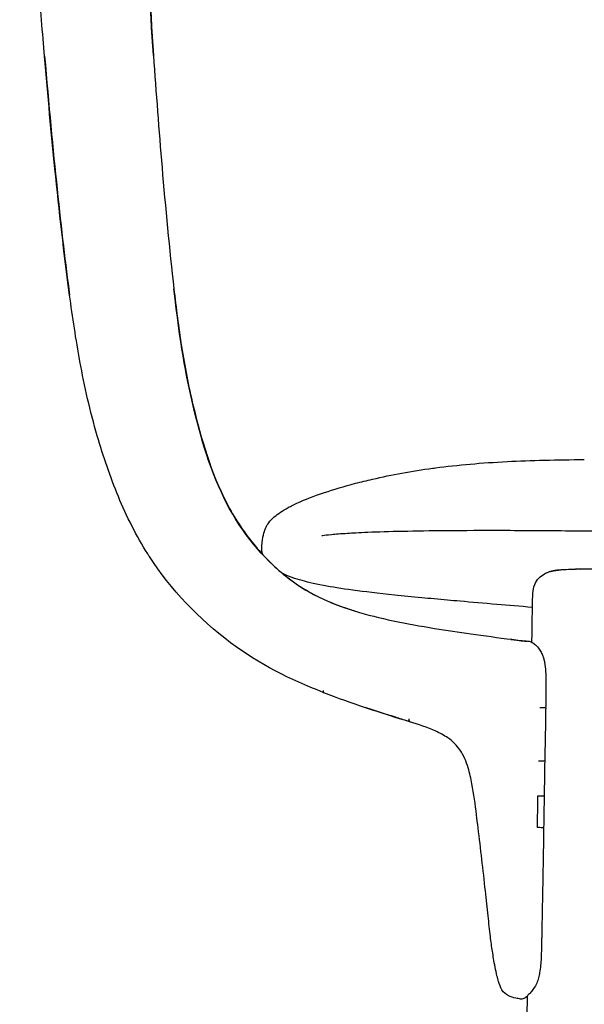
# Model space of a CAD drawing. Header units: millimetres. Extents: x -51070 to 51015663, y -411665 to 5486839.
# Tile 4 of 31: x 51014387 to 51014480, y 5485137 to 5485299. Entities that reach past the tile are written whole.
import ezdxf

# ---------------------------------------------------------------- set-up
doc = ezdxf.new("R2010")
doc.units = ezdxf.units.MM
doc.layers.add('08-01-2026-braccioli-080126', color=7, linetype='Continuous', true_color=0x000000)

msp = doc.modelspace()

# ---------------------------------------------------------------- linework, layer by layer
at = {"layer": '08-01-2026-braccioli-080126', "color": 7}
for points, knots in [([(51014391.18, 5485292.92), (51014390.86, 5485296.61), (51014390.53, 5485300.75), (51014389.87, 5485309.19), (51014389.53, 5485313.52), (51014388.51, 5485326.89), (51014387.82, 5485335.87), (51014387.1, 5485344.43)], [0, 0, 0, 0, 15.469533, 15.469533, 28.482881, 28.482881, 51.669681, 51.669681, 51.669681, 51.669681]), ([(51014391.18, 5485292.92), (51014390.86, 5485296.61), (51014390.53, 5485300.75), (51014389.87, 5485309.19), (51014389.53, 5485313.52), (51014388.51, 5485326.89), (51014387.82, 5485335.87), (51014387.1, 5485344.43)], [0, 0, 0, 0, 15.469533, 15.469533, 28.482881, 28.482881, 51.669681, 51.669681, 51.669681, 51.669681]), ([(51014406.45, 5485344.34), (51014406.78, 5485335.73), (51014407.17, 5485326.85), (51014408.02, 5485309.95), (51014408.52, 5485301.33), (51014409.08, 5485293.03)], [0, 0, 0, 0, 26.156105, 26.156105, 51.38675, 51.38675, 51.38675, 51.38675]), ([(51014406.45, 5485344.34), (51014406.78, 5485335.73), (51014407.17, 5485326.85), (51014408.02, 5485309.95), (51014408.52, 5485301.33), (51014409.08, 5485293.03)], [0, 0, 0, 0, 26.156105, 26.156105, 51.38675, 51.38675, 51.38675, 51.38675]), ([(51014395.29, 5485253.65), (51014394.39, 5485260.31), (51014393.57, 5485267.66), (51014392.3, 5485280.18), (51014391.73, 5485286.36), (51014391.18, 5485292.92)], [0, 0, 0, 0, 21.161529, 21.161529, 39.48796, 39.48796, 39.48796, 39.48796]), ([(51014395.29, 5485253.65), (51014394.39, 5485260.31), (51014393.57, 5485267.66), (51014392.3, 5485280.18), (51014391.73, 5485286.36), (51014391.18, 5485292.92)], [0, 0, 0, 0, 21.161529, 21.161529, 39.48796, 39.48796, 39.48796, 39.48796]), ([(51014409.08, 5485293.03), (51014409.49, 5485286.92), (51014409.96, 5485280.71), (51014411.02, 5485268.19), (51014411.7, 5485261.07), (51014412.43, 5485254.69)], [0, 0, 0, 0, 18.736666, 18.736666, 38.490735, 38.490735, 38.490735, 38.490735]), ([(51014409.08, 5485293.03), (51014409.49, 5485286.92), (51014409.96, 5485280.71), (51014411.02, 5485268.19), (51014411.7, 5485261.07), (51014412.43, 5485254.69)], [0, 0, 0, 0, 18.736666, 18.736666, 38.490735, 38.490735, 38.490735, 38.490735]), ([(51014412.43, 5485254.69), (51014412.79, 5485251.57), (51014413.2, 5485248.28), (51014414.21, 5485241.78), (51014414.79, 5485238.84), (51014415.6, 5485235.46)], [0, 0, 0, 0, 9.268562, 9.268562, 19.508619, 19.508619, 19.508619, 19.508619]), ([(51014412.43, 5485254.69), (51014412.79, 5485251.57), (51014413.2, 5485248.28), (51014414.21, 5485241.78), (51014414.79, 5485238.84), (51014415.6, 5485235.46)], [0, 0, 0, 0, 9.268562, 9.268562, 19.508619, 19.508619, 19.508619, 19.508619]), ([(51014399.84, 5485230.52), (51014398.64, 5485234.65), (51014397.76, 5485238.54), (51014396.33, 5485246.32), (51014395.78, 5485250.04), (51014395.29, 5485253.65)], [0, 0, 0, 0, 12.774101, 12.774101, 23.609409, 23.609409, 23.609409, 23.609409]), ([(51014399.84, 5485230.52), (51014398.64, 5485234.65), (51014397.76, 5485238.54), (51014396.33, 5485246.32), (51014395.78, 5485250.04), (51014395.29, 5485253.65)], [0, 0, 0, 0, 12.774101, 12.774101, 23.609409, 23.609409, 23.609409, 23.609409]), ([(51014408.13, 5485211.11), (51014406.25, 5485214.09), (51014404.66, 5485217.28), (51014401.96, 5485223.78), (51014400.83, 5485227.14), (51014399.84, 5485230.52)], [0, 0, 0, 0, 10.596758, 10.596758, 21.19247, 21.19247, 21.19247, 21.19247]), ([(51014408.13, 5485211.11), (51014406.25, 5485214.09), (51014404.66, 5485217.28), (51014401.96, 5485223.78), (51014400.83, 5485227.14), (51014399.84, 5485230.52)], [0, 0, 0, 0, 10.596758, 10.596758, 21.19247, 21.19247, 21.19247, 21.19247]), ([(51014426.85, 5485212.13), (51014426.87, 5485212.29), (51014426.88, 5485212.43), (51014426.89, 5485212.56), (51014426.92, 5485212.92), (51014426.96, 5485213.24), (51014427.04, 5485213.76), (51014427.08, 5485213.99), (51014427.13, 5485214.2), (51014427.14, 5485214.23), (51014427.14, 5485214.26), (51014427.15, 5485214.28), (51014427.18, 5485214.45), (51014427.22, 5485214.6), (51014427.28, 5485214.8), (51014427.31, 5485214.89), (51014427.36, 5485215.04), (51014427.38, 5485215.1), (51014427.42, 5485215.19), (51014427.44, 5485215.24), (51014427.49, 5485215.37), (51014427.53, 5485215.44), (51014427.69, 5485215.76), (51014427.84, 5485216.01), (51014428.01, 5485216.24), (51014428.26, 5485216.58), (51014428.56, 5485216.89), (51014428.92, 5485217.2), (51014429.5, 5485217.72), (51014430.25, 5485218.22), (51014431.19, 5485218.73), (51014431.68, 5485219), (51014432.24, 5485219.27), (51014432.88, 5485219.56), (51014433.93, 5485220.03), (51014435.32, 5485220.59), (51014437.18, 5485221.21), (51014438.67, 5485221.71), (51014440.37, 5485222.22), (51014442.27, 5485222.72), (51014443.17, 5485222.96), (51014444.09, 5485223.18), (51014445.05, 5485223.4), (51014448.2, 5485224.13), (51014451.46, 5485224.73), (51014454.97, 5485225.2), (51014455.11, 5485225.22), (51014455.26, 5485225.24), (51014455.4, 5485225.26), (51014457.24, 5485225.5), (51014459.14, 5485225.71), (51014461.11, 5485225.88), (51014463.07, 5485226.05), (51014465.09, 5485226.19), (51014467.2, 5485226.3), (51014469.14, 5485226.4), (51014471.16, 5485226.48), (51014473.25, 5485226.53), (51014473.28, 5485226.53), (51014473.32, 5485226.53), (51014473.35, 5485226.53), (51014475.42, 5485226.58), (51014477.59, 5485226.61), (51014479.84, 5485226.62)], [1.4223, 1.4223, 1.4223, 1.4223, 2.203595, 2.203595, 2.203595, 4.382665, 4.382665, 6.429665, 6.429665, 6.429665, 6.703383, 6.703383, 6.703383, 7.958443, 7.958443, 9.156174, 9.156174, 10.144743, 10.144743, 11.172944, 11.172944, 12.996417, 12.996417, 21.260296, 21.260296, 21.260296, 30.860528, 30.860528, 30.860528, 46.706078, 46.706078, 46.706078, 54.898571, 54.898571, 54.898571, 68.261863, 68.261863, 68.261863, 78.956362, 78.956362, 78.956362, 83.992222, 83.992222, 83.992222, 100.602135, 100.602135, 100.602135, 101.286591, 101.286591, 101.286591, 109.975553, 109.975553, 109.975553, 118.592041, 118.592041, 118.592041, 126.562735, 126.562735, 126.562735, 126.686665, 126.686665, 126.686665, 134.558398, 134.558398, 134.558398, 134.558398]), ([(51014426.85, 5485212.13), (51014426.87, 5485212.29), (51014426.88, 5485212.43), (51014426.89, 5485212.56), (51014426.92, 5485212.92), (51014426.96, 5485213.24), (51014427.04, 5485213.76), (51014427.08, 5485213.99), (51014427.13, 5485214.2), (51014427.14, 5485214.23), (51014427.14, 5485214.26), (51014427.15, 5485214.28), (51014427.18, 5485214.45), (51014427.22, 5485214.6), (51014427.28, 5485214.8), (51014427.31, 5485214.89), (51014427.36, 5485215.04), (51014427.38, 5485215.1), (51014427.42, 5485215.19), (51014427.44, 5485215.24), (51014427.49, 5485215.37), (51014427.53, 5485215.44), (51014427.69, 5485215.76), (51014427.84, 5485216.01), (51014428.01, 5485216.24), (51014428.26, 5485216.58), (51014428.56, 5485216.89), (51014428.92, 5485217.2), (51014429.5, 5485217.72), (51014430.25, 5485218.22), (51014431.19, 5485218.73), (51014431.68, 5485219), (51014432.24, 5485219.27), (51014432.88, 5485219.56), (51014433.93, 5485220.03), (51014435.32, 5485220.59), (51014437.18, 5485221.21), (51014438.67, 5485221.71), (51014440.37, 5485222.22), (51014442.27, 5485222.72), (51014443.17, 5485222.96), (51014444.09, 5485223.18), (51014445.05, 5485223.4), (51014448.2, 5485224.13), (51014451.46, 5485224.73), (51014454.97, 5485225.2), (51014455.11, 5485225.22), (51014455.26, 5485225.24), (51014455.4, 5485225.26), (51014457.24, 5485225.5), (51014459.14, 5485225.71), (51014461.11, 5485225.88), (51014463.07, 5485226.05), (51014465.09, 5485226.19), (51014467.2, 5485226.3), (51014469.14, 5485226.4), (51014471.16, 5485226.48), (51014473.25, 5485226.53), (51014473.28, 5485226.53), (51014473.32, 5485226.53), (51014473.35, 5485226.53), (51014475.42, 5485226.58), (51014477.59, 5485226.61), (51014479.84, 5485226.62)], [1.4223, 1.4223, 1.4223, 1.4223, 2.203595, 2.203595, 2.203595, 4.382665, 4.382665, 6.429665, 6.429665, 6.429665, 6.703383, 6.703383, 6.703383, 7.958443, 7.958443, 9.156174, 9.156174, 10.144743, 10.144743, 11.172944, 11.172944, 12.996417, 12.996417, 21.260296, 21.260296, 21.260296, 30.860528, 30.860528, 30.860528, 46.706078, 46.706078, 46.706078, 54.898571, 54.898571, 54.898571, 68.261863, 68.261863, 68.261863, 78.956362, 78.956362, 78.956362, 83.992222, 83.992222, 83.992222, 100.602135, 100.602135, 100.602135, 101.286591, 101.286591, 101.286591, 109.975553, 109.975553, 109.975553, 118.592041, 118.592041, 118.592041, 126.562735, 126.562735, 126.562735, 126.686665, 126.686665, 126.686665, 134.558398, 134.558398, 134.558398, 134.558398]), ([(51014421.1, 5485219.47), (51014422.34, 5485217.09), (51014423.83, 5485214.81), (51014427.08, 5485210.83), (51014428.83, 5485209.05), (51014430.74, 5485207.52)], [0, 0, 0, 0, 8.119533, 8.119533, 15.500961, 15.500961, 15.500961, 15.500961]), ([(51014421.1, 5485219.47), (51014422.34, 5485217.09), (51014423.83, 5485214.81), (51014427.08, 5485210.83), (51014428.83, 5485209.05), (51014430.74, 5485207.52)], [0, 0, 0, 0, 8.119533, 8.119533, 15.500961, 15.500961, 15.500961, 15.500961]), ([(51014442.27, 5485214.54), (51014441.8, 5485214.52), (51014441.36, 5485214.49), (51014440.95, 5485214.47), (51014439.87, 5485214.4), (51014438.99, 5485214.33), (51014438.31, 5485214.27), (51014437.62, 5485214.2), (51014437.11, 5485214.14), (51014436.79, 5485214.09), (51014436.74, 5485214.08), (51014436.74, 5485214.08)], [9.042319, 9.042319, 9.042319, 9.042319, 13.213502, 13.213502, 13.213502, 24.339957, 24.339957, 24.339957, 35.768855, 35.768855, 40.065788, 40.065788, 40.065788, 40.065788]), ([(51014457.24, 5485214.92), (51014454.58, 5485214.9), (51014452.17, 5485214.86), (51014450.02, 5485214.81), (51014447.86, 5485214.77), (51014445.96, 5485214.71), (51014444.29, 5485214.64), (51014443.59, 5485214.61), (51014442.93, 5485214.58), (51014442.3, 5485214.54)], [0, 0, 0, 0, 11.195587, 11.195587, 11.195587, 22.437806, 22.437806, 22.437806, 27.124147, 27.124147, 27.124147, 27.124147]), ([(51014844.7, 5485214.92), (51014843.29, 5485214.93), (51014841.82, 5485214.94), (51014840.29, 5485214.94), (51014838.75, 5485214.95), (51014837.16, 5485214.95), (51014835.52, 5485214.94), (51014833.88, 5485214.94), (51014832.2, 5485214.93), (51014830.48, 5485214.92), (51014828.76, 5485214.91), (51014827, 5485214.9), (51014825.22, 5485214.88), (51014823.44, 5485214.87), (51014821.63, 5485214.85), (51014819.8, 5485214.83), (51014817.97, 5485214.81), (51014816.12, 5485214.78), (51014814.26, 5485214.76), (51014812.39, 5485214.73), (51014810.51, 5485214.7), (51014808.62, 5485214.67), (51014806.74, 5485214.64), (51014804.84, 5485214.61), (51014802.93, 5485214.58), (51014799.12, 5485214.51), (51014795.28, 5485214.44), (51014791.41, 5485214.36), (51014787.56, 5485214.28), (51014783.68, 5485214.19), (51014779.79, 5485214.1), (51014775.91, 5485214.01), (51014772.01, 5485213.92), (51014768.1, 5485213.82), (51014764.2, 5485213.72), (51014760.29, 5485213.61), (51014756.37, 5485213.5), (51014756.35, 5485213.5), (51014756.32, 5485213.5), (51014756.29, 5485213.5), (51014751.92, 5485213.38), (51014747.55, 5485213.25), (51014743.17, 5485213.12), (51014738.8, 5485212.99), (51014734.42, 5485212.86), (51014730.03, 5485212.73), (51014725.65, 5485212.6), (51014721.26, 5485212.47), (51014716.87, 5485212.34), (51014712.49, 5485212.22), (51014708.1, 5485212.1), (51014703.7, 5485211.98), (51014699.31, 5485211.87), (51014694.92, 5485211.76), (51014690.53, 5485211.67), (51014686.13, 5485211.57), (51014681.74, 5485211.49), (51014677.34, 5485211.42), (51014672.95, 5485211.35), (51014668.56, 5485211.3), (51014664.16, 5485211.26), (51014659.77, 5485211.22), (51014655.37, 5485211.2), (51014650.98, 5485211.2), (51014646.58, 5485211.2), (51014642.19, 5485211.22), (51014637.79, 5485211.26), (51014633.4, 5485211.3), (51014629, 5485211.35), (51014624.61, 5485211.42), (51014620.22, 5485211.49), (51014615.82, 5485211.57), (51014611.43, 5485211.67), (51014607.04, 5485211.76), (51014602.64, 5485211.87), (51014598.25, 5485211.98), (51014593.86, 5485212.1), (51014589.47, 5485212.22), (51014585.08, 5485212.34), (51014580.69, 5485212.47), (51014576.3, 5485212.6), (51014571.92, 5485212.73), (51014567.54, 5485212.86), (51014563.16, 5485212.99), (51014558.78, 5485213.12), (51014554.4, 5485213.25), (51014550.03, 5485213.38), (51014545.66, 5485213.5), (51014545.63, 5485213.5), (51014545.61, 5485213.5), (51014545.58, 5485213.5), (51014543.62, 5485213.56), (51014541.66, 5485213.61), (51014539.71, 5485213.66), (51014537.75, 5485213.72), (51014535.79, 5485213.77), (51014533.84, 5485213.82), (51014531.88, 5485213.87), (51014529.93, 5485213.92), (51014527.98, 5485213.96), (51014526.03, 5485214.01), (51014524.08, 5485214.06), (51014522.14, 5485214.1), (51014520.19, 5485214.15), (51014518.25, 5485214.19), (51014516.31, 5485214.24), (51014514.37, 5485214.28), (51014512.43, 5485214.32), (51014510.5, 5485214.36), (51014508.57, 5485214.4), (51014506.64, 5485214.44), (51014504.72, 5485214.47), (51014502.8, 5485214.51), (51014500.88, 5485214.55), (51014498.97, 5485214.58), (51014497.07, 5485214.61), (51014495.17, 5485214.65), (51014493.28, 5485214.67), (51014491.39, 5485214.7), (51014489.52, 5485214.73), (51014487.66, 5485214.76), (51014485.8, 5485214.78), (51014483.96, 5485214.81), (51014482.13, 5485214.83), (51014480.31, 5485214.85), (51014478.51, 5485214.87), (51014476.73, 5485214.88), (51014473.18, 5485214.92), (51014469.72, 5485214.94), (51014466.45, 5485214.94), (51014463.17, 5485214.95), (51014460.07, 5485214.94), (51014457.25, 5485214.92)], [0, 0, 0, 0, 5.905778, 5.905778, 5.905778, 11.819187, 11.819187, 11.819187, 17.742799, 17.742799, 17.742799, 23.673796, 23.673796, 23.673796, 29.607777, 29.607777, 29.607777, 35.540535, 35.540535, 35.540535, 41.468859, 41.468859, 41.468859, 47.390984, 47.390984, 47.390984, 59.216554, 59.216554, 59.216554, 71.023246, 71.023246, 71.023246, 82.827082, 82.827082, 82.827082, 94.633305, 94.633305, 94.633305, 94.714949, 94.714949, 94.714949, 107.889572, 107.889572, 107.889572, 121.067009, 121.067009, 121.067009, 134.249248, 134.249248, 134.249248, 147.434724, 147.434724, 147.434724, 160.620999, 160.620999, 160.620999, 173.806628, 173.806628, 173.806628, 186.991473, 186.991473, 186.991473, 200.176412, 200.176412, 200.176412, 213.360933, 213.360933, 213.360933, 226.545227, 226.545227, 226.545227, 239.730177, 239.730177, 239.730177, 252.915899, 252.915899, 252.915899, 266.101547, 266.101547, 266.101547, 279.284991, 279.284991, 279.284991, 292.463805, 292.463805, 292.463805, 305.637893, 305.637893, 305.637893, 305.719536, 305.719536, 305.719536, 311.626834, 311.626834, 311.626834, 317.535047, 317.535047, 317.535047, 323.443012, 323.443012, 323.443012, 329.350422, 329.350422, 329.350422, 335.259428, 335.259428, 335.259428, 341.172367, 341.172367, 341.172367, 347.089713, 347.089713, 347.089713, 353.009946, 353.009946, 353.009946, 358.930482, 358.930482, 358.930482, 364.848466, 364.848466, 364.848466, 370.762918, 370.762918, 370.762918, 376.674929, 376.674929, 376.674929, 388.517077, 388.517077, 388.517077, 400.37045, 400.37045, 400.37045, 400.37045]), ([(51014427.12, 5485210.86), (51014427.11, 5485210.89), (51014427.09, 5485210.92), (51014427.08, 5485210.95), (51014427.06, 5485210.98), (51014427.05, 5485211.02), (51014427.04, 5485211.05), (51014426.97, 5485211.21), (51014426.92, 5485211.38), (51014426.85, 5485211.74), (51014426.84, 5485211.94), (51014426.85, 5485212.13)], [183.035325, 183.035325, 183.035325, 183.035325, 184.791317, 184.791317, 184.791317, 186.723057, 186.723057, 186.723057, 195.499352, 195.499352, 204.79037, 204.79037, 204.79037, 204.79037]), ([(51014457.38, 5485203.52), (51014455.88, 5485203.66), (51014454.47, 5485203.79), (51014453.16, 5485203.91), (51014451.54, 5485204.07), (51014450.06, 5485204.21), (51014448.7, 5485204.36), (51014445.98, 5485204.64), (51014443.74, 5485204.91), (51014441.83, 5485205.16), (51014439.93, 5485205.42), (51014438.36, 5485205.67), (51014437.02, 5485205.92), (51014437.01, 5485205.92), (51014437.01, 5485205.92), (51014437, 5485205.93), (51014435.39, 5485206.23), (51014434.11, 5485206.54), (51014433.07, 5485206.85), (51014432.49, 5485207.02), (51014431.98, 5485207.19), (51014431.53, 5485207.37), (51014431.14, 5485207.52), (51014430.81, 5485207.66), (51014430.52, 5485207.8), (51014430.37, 5485207.87), (51014430.22, 5485207.95), (51014430.09, 5485208.02)], [0.015678, 0.015678, 0.015678, 0.015678, 8.44886, 8.44886, 8.44886, 18.801084, 18.801084, 18.801084, 39.490079, 39.490079, 39.490079, 60.174191, 60.174191, 60.174191, 60.295515, 60.295515, 60.295515, 85.369684, 85.369684, 85.369684, 99.168921, 99.168921, 99.168921, 110.432122, 110.432122, 110.432122, 115.954865, 115.954865, 115.954865, 115.954865]), ([(51014457.38, 5485203.52), (51014455.88, 5485203.66), (51014454.47, 5485203.79), (51014453.16, 5485203.91), (51014451.54, 5485204.07), (51014450.06, 5485204.21), (51014448.7, 5485204.36), (51014445.98, 5485204.64), (51014443.74, 5485204.91), (51014441.83, 5485205.16), (51014439.93, 5485205.42), (51014438.36, 5485205.67), (51014437.02, 5485205.92), (51014437.01, 5485205.92), (51014437.01, 5485205.92), (51014437, 5485205.93), (51014435.39, 5485206.23), (51014434.11, 5485206.54), (51014433.07, 5485206.85), (51014432.49, 5485207.02), (51014431.98, 5485207.19), (51014431.53, 5485207.37), (51014431.14, 5485207.52), (51014430.81, 5485207.66), (51014430.52, 5485207.8), (51014430.37, 5485207.87), (51014430.22, 5485207.95), (51014430.09, 5485208.02)], [0.015678, 0.015678, 0.015678, 0.015678, 8.44886, 8.44886, 8.44886, 18.801084, 18.801084, 18.801084, 39.490079, 39.490079, 39.490079, 60.174191, 60.174191, 60.174191, 60.295515, 60.295515, 60.295515, 85.369684, 85.369684, 85.369684, 99.168921, 99.168921, 99.168921, 110.432122, 110.432122, 110.432122, 115.954865, 115.954865, 115.954865, 115.954865]), ([(51014430.74, 5485207.52), (51014432.47, 5485206.14), (51014434.28, 5485204.99), (51014438.16, 5485203.09), (51014440.1, 5485202.37), (51014442.11, 5485201.75)], [0, 0, 0, 0, 6.595007, 6.595007, 12.905003, 12.905003, 12.905003, 12.905003]), ([(51014430.74, 5485207.52), (51014432.47, 5485206.14), (51014434.28, 5485204.99), (51014438.16, 5485203.09), (51014440.1, 5485202.37), (51014442.11, 5485201.75)], [0, 0, 0, 0, 6.595007, 6.595007, 12.905003, 12.905003, 12.905003, 12.905003]), ([(51014471.69, 5485206.09), (51014471.85, 5485206.49), (51014472.08, 5485206.84), (51014472.38, 5485207.14), (51014472.65, 5485207.42), (51014472.98, 5485207.66), (51014473.31, 5485207.85)], [0, 0, 0, 0, 1.276028, 1.276028, 1.276028, 2.483038, 2.483038, 2.483038, 2.483038]), ([(51014473.3, 5485207.84), (51014473.62, 5485208.02), (51014474.07, 5485208.21), (51014474.84, 5485208.37), (51014475.3, 5485208.43), (51014475.6, 5485208.46)], [0, 0, 0, 0, 1.206299, 1.715005, 2.427194, 2.427194, 2.427194, 2.427194]), ([(51014473.31, 5485207.85), (51014473.51, 5485207.97), (51014473.7, 5485208.06), (51014474.06, 5485208.19), (51014474.21, 5485208.24), (51014474.36, 5485208.28), (51014474.54, 5485208.33), (51014474.72, 5485208.37), (51014474.89, 5485208.4), (51014474.91, 5485208.4), (51014474.94, 5485208.41), (51014474.98, 5485208.42), (51014475.01, 5485208.42), (51014475.05, 5485208.43), (51014475.08, 5485208.43), (51014475.11, 5485208.44), (51014475.3, 5485208.47), (51014475.48, 5485208.49), (51014475.68, 5485208.51)], [0.013688, 0.013688, 0.013688, 0.013688, 0.701769, 0.701769, 1.296619, 1.296619, 1.296619, 2.050526, 2.050526, 2.050526, 2.138632, 2.138632, 2.237337, 2.237337, 2.362027, 2.362027, 2.362027, 3.139176, 3.139176, 3.139176, 3.139176]), ([(51014475.6, 5485208.46), (51014475.57, 5485208.47), (51014475.6, 5485208.5), (51014475.67, 5485208.51), (51014475.68, 5485208.51)], [-2.898694, -2.898694, -2.898694, -2.898694, -1.449347, -1.039238, -1.039238, -1.039238, -1.039238]), ([(51014475.68, 5485208.51), (51014475.69, 5485208.51), (51014475.72, 5485208.51), (51014475.77, 5485208.51), (51014475.81, 5485208.51), (51014475.82, 5485208.51)], [-1.039238, -1.039238, -1.039238, -1.039238, -0.845452, -0.422726, 0, 0, 0, 0]), ([(51014475.82, 5485208.51), (51014475.85, 5485208.51), (51014475.98, 5485208.52), (51014476.32, 5485208.55), (51014477.08, 5485208.59), (51014477.87, 5485208.61), (51014478.4, 5485208.62)], [-3.190042, -3.190042, -3.190042, -3.190042, -2.791287, -2.392531, -1.595021, 0, 0, 0, 0]), ([(51014478.63, 5485208.64), (51014479.14, 5485208.65), (51014479.66, 5485208.66), (51014480.22, 5485208.66), (51014480.77, 5485208.67), (51014481.32, 5485208.68), (51014481.87, 5485208.68)], [0, 0, 0, 0, 1.696318, 1.696318, 1.696318, 3.361147, 3.361147, 3.361147, 3.361147]), ([(51014471.32, 5485202.22), (51014471.33, 5485202.91), (51014471.34, 5485203.93), (51014471.39, 5485204.6), (51014471.43, 5485205.1), (51014471.5, 5485205.63), (51014471.69, 5485206.09)], [0, 0, 0, 0, 2.387327, 2.387327, 2.387327, 3.922179, 3.922179, 3.922179, 3.922179]), ([(51014471.32, 5485202.22), (51014471.33, 5485202.91), (51014471.34, 5485203.93), (51014471.39, 5485204.6), (51014471.43, 5485205.1), (51014471.5, 5485205.63), (51014471.69, 5485206.09)], [0, 0, 0, 0, 2.387327, 2.387327, 2.387327, 3.922179, 3.922179, 3.922179, 3.922179]), ([(51014471.32, 5485202.33), (51014469.28, 5485202.5), (51014467.34, 5485202.66), (51014465.49, 5485202.82), (51014463.34, 5485203), (51014461.34, 5485203.17), (51014459.43, 5485203.34), (51014458.71, 5485203.4), (51014458.03, 5485203.46), (51014457.38, 5485203.52)], [1.17798, 1.17798, 1.17798, 1.17798, 9.457786, 9.457786, 9.457786, 19.01665, 19.01665, 19.01665, 22.497863, 22.497863, 22.497863, 22.497863]), ([(51014471.32, 5485202.33), (51014469.28, 5485202.5), (51014467.34, 5485202.66), (51014465.49, 5485202.82), (51014463.34, 5485203), (51014461.34, 5485203.17), (51014459.43, 5485203.34), (51014458.71, 5485203.4), (51014458.03, 5485203.46), (51014457.38, 5485203.52)], [1.17798, 1.17798, 1.17798, 1.17798, 9.457786, 9.457786, 9.457786, 19.01665, 19.01665, 19.01665, 22.497863, 22.497863, 22.497863, 22.497863]), ([(51014442.11, 5485201.75), (51014444.19, 5485201.11), (51014446.3, 5485200.59), (51014450.67, 5485199.66), (51014452.98, 5485199.25), (51014455.26, 5485198.89)], [0, 0, 0, 0, 6.556988, 6.556988, 13.528946, 13.528946, 13.528946, 13.528946]), ([(51014442.11, 5485201.75), (51014444.19, 5485201.11), (51014446.3, 5485200.59), (51014450.67, 5485199.66), (51014452.98, 5485199.25), (51014455.26, 5485198.89)], [0, 0, 0, 0, 6.556988, 6.556988, 13.528946, 13.528946, 13.528946, 13.528946]), ([(51014471.24, 5485196.6), (51014471.25, 5485197.27), (51014471.26, 5485197.94), (51014471.27, 5485198.62), (51014471.28, 5485199.78), (51014471.3, 5485200.98), (51014471.32, 5485202.22)], [2.331628, 2.331628, 2.331628, 2.331628, 4.336623, 4.336623, 4.336623, 7.941712, 7.941712, 7.941712, 7.941712]), ([(51014471.24, 5485196.6), (51014471.25, 5485197.27), (51014471.26, 5485197.94), (51014471.27, 5485198.62), (51014471.28, 5485199.78), (51014471.3, 5485200.98), (51014471.32, 5485202.22)], [2.331628, 2.331628, 2.331628, 2.331628, 4.336623, 4.336623, 4.336623, 7.941712, 7.941712, 7.941712, 7.941712]), ([(51014455.26, 5485198.89), (51014457.21, 5485198.57), (51014459.26, 5485198.26), (51014463.39, 5485197.68), (51014465.73, 5485197.36), (51014467.92, 5485197.09)], [0, 0, 0, 0, 6.047591, 6.047591, 12.827975, 12.827975, 12.827975, 12.827975]), ([(51014455.26, 5485198.89), (51014457.21, 5485198.57), (51014459.26, 5485198.26), (51014463.39, 5485197.68), (51014465.73, 5485197.36), (51014467.92, 5485197.09)], [0, 0, 0, 0, 6.047591, 6.047591, 12.827975, 12.827975, 12.827975, 12.827975]), ([(51014467.92, 5485197.09), (51014468.42, 5485197.03), (51014468.89, 5485196.97), (51014469.71, 5485196.88), (51014470.2, 5485196.82), (51014470.55, 5485196.79), (51014470.58, 5485196.79), (51014470.6, 5485196.79), (51014470.63, 5485196.79)], [0, 0, 0, 0, 1.496686, 1.496686, 2.652716, 2.652716, 2.652716, 2.727271, 2.727271, 2.727271, 2.727271]), ([(51014467.92, 5485197.09), (51014468.42, 5485197.03), (51014468.89, 5485196.97), (51014469.71, 5485196.88), (51014470.2, 5485196.82), (51014470.55, 5485196.79), (51014470.58, 5485196.79), (51014470.6, 5485196.79), (51014470.63, 5485196.79)], [0, 0, 0, 0, 1.496686, 1.496686, 2.652716, 2.652716, 2.652716, 2.727271, 2.727271, 2.727271, 2.727271]), ([(51014470.63, 5485196.79), (51014470.75, 5485196.78), (51014470.86, 5485196.75), (51014471.07, 5485196.68), (51014471.17, 5485196.64), (51014471.45, 5485196.49), (51014471.63, 5485196.36), (51014471.8, 5485196.2), (51014471.82, 5485196.18), (51014471.84, 5485196.17), (51014471.86, 5485196.15)], [0, 0, 0, 0, 0.5518, 0.5518, 1.082472, 1.082472, 2.19732, 2.19732, 2.19732, 2.332839, 2.332839, 2.332839, 2.332839]), ([(51014470.63, 5485196.79), (51014470.75, 5485196.78), (51014470.86, 5485196.75), (51014471.07, 5485196.68), (51014471.17, 5485196.64), (51014471.45, 5485196.49), (51014471.63, 5485196.36), (51014471.8, 5485196.2), (51014471.82, 5485196.18), (51014471.84, 5485196.17), (51014471.86, 5485196.15)], [0, 0, 0, 0, 0.5518, 0.5518, 1.082472, 1.082472, 2.19732, 2.19732, 2.19732, 2.332839, 2.332839, 2.332839, 2.332839]), ([(51014472.98, 5485194.48), (51014473.05, 5485194.29), (51014473.12, 5485194.1), (51014473.17, 5485193.9), (51014473.23, 5485193.71), (51014473.27, 5485193.52), (51014473.31, 5485193.32), (51014473.4, 5485192.81), (51014473.45, 5485192.31), (51014473.48, 5485191.78)], [0, 0, 0, 0, 0.650113, 0.650113, 0.650113, 1.279437, 1.279437, 1.279437, 2.857878, 2.857878, 2.857878, 2.857878]), ([(51014473.48, 5485191.78), (51014473.54, 5485190.77), (51014473.54, 5485189.8), (51014473.53, 5485188.79), (51014473.53, 5485187.81), (51014473.51, 5485186.83), (51014473.49, 5485185.85)], [0.000034, 0.000034, 0.000034, 0.000034, 2.999617, 2.999617, 2.999617, 5.937543, 5.937543, 5.937543, 5.937543]), ([(51014451.14, 5485183.55), (51014450.45, 5485183.78), (51014449.76, 5485183.99), (51014448.72, 5485184.33), (51014448.31, 5485184.45), (51014446.56, 5485185.01), (51014445.22, 5485185.45), (51014443.84, 5485185.9)], [0, 0, 0, 0, 2.508845, 2.508845, 3.840827, 3.840827, 7.712538, 7.712538, 7.712538, 7.712538]), ([(51014451.14, 5485183.55), (51014450.45, 5485183.78), (51014449.76, 5485183.99), (51014448.72, 5485184.33), (51014448.31, 5485184.45), (51014446.56, 5485185.01), (51014445.22, 5485185.45), (51014443.84, 5485185.9)], [0, 0, 0, 0, 2.508845, 2.508845, 3.840827, 3.840827, 7.712538, 7.712538, 7.712538, 7.712538]), ([(51014472.52, 5485185.89), (51014472.89, 5485185.88), (51014473.39, 5485185.87), (51014473.49, 5485185.85), (51014473.49, 5485185.85)], [0, 0, 0, 0, 1.23365, 1.714466, 1.714466, 1.714466, 1.714466]), ([(51014459.44, 5485178.87), (51014458.9, 5485179.68), (51014458.23, 5485180.33), (51014456.81, 5485181.32), (51014456.13, 5485181.68), (51014454.13, 5485182.58), (51014452.52, 5485183.11), (51014451.14, 5485183.55)], [0, 0, 0, 0, 3.000193, 3.000193, 5.351403, 5.351403, 9.790021, 9.790021, 9.790021, 9.790021]), ([(51014459.44, 5485178.87), (51014458.9, 5485179.68), (51014458.23, 5485180.33), (51014456.81, 5485181.32), (51014456.13, 5485181.68), (51014454.13, 5485182.58), (51014452.52, 5485183.11), (51014451.14, 5485183.55)], [0, 0, 0, 0, 3.000193, 3.000193, 5.351403, 5.351403, 9.790021, 9.790021, 9.790021, 9.790021]), ([(51014462.13, 5485168.27), (51014461.93, 5485169.92), (51014461.7, 5485171.72), (51014461.22, 5485174.22), (51014461.02, 5485175.13), (51014460.44, 5485176.98), (51014460.03, 5485178), (51014459.44, 5485178.87)], [0, 0, 0, 0, 5.048387, 5.048387, 7.821598, 7.821598, 11.041133, 11.041133, 11.041133, 11.041133]), ([(51014462.13, 5485168.27), (51014461.93, 5485169.92), (51014461.7, 5485171.72), (51014461.22, 5485174.22), (51014461.02, 5485175.13), (51014460.44, 5485176.98), (51014460.03, 5485178), (51014459.44, 5485178.87)], [0, 0, 0, 0, 5.048387, 5.048387, 7.821598, 7.821598, 11.041133, 11.041133, 11.041133, 11.041133]), ([(51014472.34, 5485177.14), (51014472.5, 5485177.14), (51014472.82, 5485177.13), (51014473.23, 5485177.12), (51014473.34, 5485177.11), (51014473.34, 5485177.11)], [-2.325216, -2.325216, -2.325216, -2.325216, -1.826955, -1.328695, -0.696477, -0.696477, -0.696477, -0.696477]), ([(51014472.23, 5485171.37), (51014472.39, 5485171.37), (51014472.72, 5485171.36), (51014473.13, 5485171.35), (51014473.25, 5485171.34), (51014473.25, 5485171.34)], [0, 0, 0, 0, 0.500898, 1.001795, 1.644496, 1.644496, 1.644496, 1.644496]), ([(51014473.16, 5485166.11), (51014473.15, 5485166.12), (51014472.81, 5485166.14), (51014472.23, 5485166.15), (51014472.14, 5485166.15)], [-1.896715, -1.896715, -1.896715, -1.896715, -0.383877, 0, 0, 0, 0]), ([(51014464.42, 5485148.27), (51014464.29, 5485149.33), (51014464.17, 5485150.46), (51014463.9, 5485152.95), (51014463.76, 5485154.31), (51014463.6, 5485155.74)], [0, 0, 0, 0, 3.630659, 3.630659, 7.521608, 7.521608, 7.521608, 7.521608]), ([(51014464.42, 5485148.27), (51014464.29, 5485149.33), (51014464.17, 5485150.46), (51014463.9, 5485152.95), (51014463.76, 5485154.31), (51014463.6, 5485155.74)], [0, 0, 0, 0, 3.630659, 3.630659, 7.521608, 7.521608, 7.521608, 7.521608]), ([(51014472.83, 5485147.73), (51014472.8, 5485146.48), (51014472.79, 5485145.31), (51014472.7, 5485144.07), (51014472.69, 5485143.89), (51014472.67, 5485143.72), (51014472.66, 5485143.54)], [0, 0, 0, 0, 3.66368, 3.66368, 3.66368, 4.190267, 4.190267, 4.190267, 4.190267]), ([(51014465.5, 5485141.8), (51014465.28, 5485142.71), (51014465.09, 5485143.73), (51014464.81, 5485145.43), (51014464.69, 5485146.23), (51014464.58, 5485147.02)], [0, 0, 0, 0, 2.865531, 2.865531, 5.308176, 5.308176, 5.308176, 5.308176]), ([(51014465.5, 5485141.8), (51014465.28, 5485142.71), (51014465.09, 5485143.73), (51014464.81, 5485145.43), (51014464.69, 5485146.23), (51014464.58, 5485147.02)], [0, 0, 0, 0, 2.865531, 2.865531, 5.308176, 5.308176, 5.308176, 5.308176]), ([(51014472.66, 5485143.54), (51014472.62, 5485143.12), (51014472.57, 5485142.71), (51014472.5, 5485142.29), (51014472.46, 5485142.02), (51014472.4, 5485141.75), (51014472.33, 5485141.49), (51014472.25, 5485141.18), (51014472.16, 5485140.89), (51014472.03, 5485140.62)], [0.000017, 0.000017, 0.000017, 0.000017, 1.270596, 1.270596, 1.270596, 2.113702, 2.113702, 2.113702, 3.10327, 3.10327, 3.10327, 3.10327]), ([(51014467.37, 5485138.54), (51014466.9, 5485138.77), (51014466.59, 5485139.06), (51014466.07, 5485139.9), (51014465.89, 5485140.41), (51014465.75, 5485140.86)], [0, 0, 0, 0, 1.525142, 1.525142, 2.95353, 2.95353, 2.95353, 2.95353]), ([(51014467.37, 5485138.54), (51014466.9, 5485138.77), (51014466.59, 5485139.06), (51014466.07, 5485139.9), (51014465.89, 5485140.41), (51014465.75, 5485140.86)], [0, 0, 0, 0, 1.525142, 1.525142, 2.95353, 2.95353, 2.95353, 2.95353]), ([(51014471.81, 5485140.17), (51014471.63, 5485139.87), (51014471.44, 5485139.6), (51014471.27, 5485139.38), (51014471.11, 5485139.18), (51014470.95, 5485139), (51014470.82, 5485138.86)], [0.00003, 0.00003, 0.00003, 0.00003, 1.277137, 1.277137, 1.277137, 2.481734, 2.481734, 2.481734, 2.481734]), ([(51014469.37, 5485137.99), (51014469.11, 5485138.02), (51014468.86, 5485138.07), (51014468.61, 5485138.13), (51014468.19, 5485138.22), (51014467.75, 5485138.35), (51014467.37, 5485138.54)], [0.563256, 0.563256, 0.563256, 0.563256, 1.338086, 1.338086, 1.338086, 2.652841, 2.652841, 2.652841, 2.652841]), ([(51014469.37, 5485137.99), (51014469.11, 5485138.02), (51014468.86, 5485138.07), (51014468.61, 5485138.13), (51014468.19, 5485138.22), (51014467.75, 5485138.35), (51014467.37, 5485138.54)], [0.563256, 0.563256, 0.563256, 0.563256, 1.338086, 1.338086, 1.338086, 2.652841, 2.652841, 2.652841, 2.652841]), ([(51014470.82, 5485138.86), (51014470.65, 5485138.67), (51014470.51, 5485138.53), (51014470.36, 5485138.38), (51014470.33, 5485138.35), (51014470.28, 5485138.31), (51014470.26, 5485138.29), (51014470.24, 5485138.27), (51014470.22, 5485138.26), (51014470.19, 5485138.23), (51014470.17, 5485138.22), (51014470.14, 5485138.19), (51014470.13, 5485138.18), (51014470.1, 5485138.16), (51014470.09, 5485138.16), (51014470.08, 5485138.15), (51014470.07, 5485138.14), (51014470.07, 5485138.14), (51014470.07, 5485138.14)], [0, 0, 0, 0, 1.556578, 1.556578, 2.075111, 2.075111, 2.361112, 2.361112, 2.654248, 2.654248, 2.902989, 2.902989, 3.071321, 3.071321, 3.18616, 3.18616, 3.18616, 3.202827, 3.202827, 3.202827, 3.202827])]:
    msp.add_open_spline(points, degree=3, knots=knots, dxfattribs=at)
for points, degree in [([(51014409.07, 5485293.03), (51014408, 5485308.91), (51014407.09, 5485327.29), (51014406.44, 5485344.33)], 3), ([(51014409.07, 5485293.03), (51014408, 5485308.91), (51014407.09, 5485327.29), (51014406.44, 5485344.33)], 3), ([(51014391.19, 5485292.92), (51014392.54, 5485276.94), (51014393.95, 5485263.59), (51014395.3, 5485253.65)], 3), ([(51014391.19, 5485292.92), (51014392.54, 5485276.94), (51014393.95, 5485263.59), (51014395.3, 5485253.65)], 3), ([(51014415.59, 5485235.45), (51014414.32, 5485240.75), (51014413.47, 5485245.59), (51014412.42, 5485254.69)], 3), ([(51014415.59, 5485235.45), (51014414.32, 5485240.75), (51014413.47, 5485245.59), (51014412.42, 5485254.69)], 3), ([(51014421.09, 5485219.46), (51014418.52, 5485224.4), (51014416.85, 5485230.15), (51014415.59, 5485235.45)], 3), ([(51014421.09, 5485219.46), (51014418.52, 5485224.4), (51014416.85, 5485230.15), (51014415.59, 5485235.45)], 3), ([(51014415.6, 5485235.46), (51014416.87, 5485230.11), (51014418.54, 5485224.38), (51014421.1, 5485219.47)], 3), ([(51014415.6, 5485235.46), (51014416.87, 5485230.11), (51014418.54, 5485224.38), (51014421.1, 5485219.47)], 3), ([(51014430.71, 5485207.5), (51014427.12, 5485210.39), (51014423.65, 5485214.52), (51014421.09, 5485219.46)], 3), ([(51014430.71, 5485207.5), (51014427.12, 5485210.39), (51014423.65, 5485214.52), (51014421.09, 5485219.46)], 3), ([(51014457.25, 5485214.92), (51014457.25, 5485214.92), (51014457.24, 5485214.92)], 2), ([(51014408.4, 5485210.7), (51014408.31, 5485210.84), (51014408.22, 5485210.98), (51014408.13, 5485211.11)], 3), ([(51014408.4, 5485210.7), (51014408.31, 5485210.84), (51014408.22, 5485210.98), (51014408.13, 5485211.11)], 3), ([(51014421.74, 5485196.53), (51014416.57, 5485200.38), (51014411.91, 5485205.27), (51014408.4, 5485210.7)], 3), ([(51014421.74, 5485196.53), (51014416.57, 5485200.38), (51014411.91, 5485205.27), (51014408.4, 5485210.7)], 3), ([(51014442.08, 5485201.74), (51014438.04, 5485202.98), (51014434.31, 5485204.62), (51014430.71, 5485207.5)], 3), ([(51014442.08, 5485201.74), (51014438.04, 5485202.98), (51014434.31, 5485204.62), (51014430.71, 5485207.5)], 3), ([(51014478.63, 5485208.64), (51014478.55, 5485208.64), (51014478.48, 5485208.63), (51014478.4, 5485208.62)], 3), ([(51014479.23, 5485208.58), (51014479.04, 5485208.61), (51014478.84, 5485208.64), (51014478.63, 5485208.64)], 3), ([(51014436.97, 5485188.36), (51014431.48, 5485190.5), (51014426.51, 5485192.98), (51014421.74, 5485196.53)], 3), ([(51014436.97, 5485188.36), (51014431.48, 5485190.5), (51014426.51, 5485192.98), (51014421.74, 5485196.53)], 3), ([(51014467.8, 5485197.07), (51014469.23, 5485196.89), (51014470, 5485196.8), (51014470.48, 5485196.76)], 3), ([(51014471.87, 5485196.14), (51014472.06, 5485195.96), (51014472.26, 5485195.73), (51014472.45, 5485195.46)], 3), ([(51014472.45, 5485195.46), (51014472.58, 5485195.27), (51014472.71, 5485195.06), (51014472.83, 5485194.82)], 3), ([(51014472.83, 5485194.82), (51014472.88, 5485194.71), (51014472.93, 5485194.6), (51014472.98, 5485194.48)], 3), ([(51014436.95, 5485188.68), (51014436.92, 5485188.49), (51014436.92, 5485188.38), (51014436.97, 5485188.36)], 3), ([(51014436.95, 5485188.68), (51014436.92, 5485188.49), (51014436.92, 5485188.38), (51014436.97, 5485188.36)], 3), ([(51014436.97, 5485188.36), (51014436.97, 5485188.36), (51014436.98, 5485188.36), (51014436.99, 5485188.36)], 3), ([(51014436.97, 5485188.36), (51014436.97, 5485188.36), (51014436.98, 5485188.36), (51014436.99, 5485188.36)], 3), ([(51014436.99, 5485188.36), (51014439.31, 5485187.45), (51014441.63, 5485186.64), (51014443.84, 5485185.9)], 3), ([(51014436.99, 5485188.36), (51014439.31, 5485187.45), (51014441.63, 5485186.64), (51014443.84, 5485185.9)], 3), ([(51014443.84, 5485185.9), (51014446.48, 5485185.02), (51014448.97, 5485184.26), (51014451.11, 5485183.57)], 3), ([(51014443.84, 5485185.9), (51014446.48, 5485185.02), (51014448.97, 5485184.26), (51014451.11, 5485183.57)], 3), ([(51014473.27, 5485185.84), (51014473.27, 5485185.85), (51014473.27, 5485185.86), (51014473.27, 5485185.87)], 3), ([(51014473.5, 5485185.85), (51014473.49, 5485185.32), (51014473.48, 5485184.79), (51014473.47, 5485184.26)], 3), ([(51014451, 5485184.04), (51014451, 5485183.79), (51014451.04, 5485183.63), (51014451.11, 5485183.57)], 3), ([(51014451, 5485184.04), (51014451, 5485183.79), (51014451.04, 5485183.63), (51014451.11, 5485183.57)], 3), ([(51014473.47, 5485184.26), (51014473.43, 5485181.87), (51014473.39, 5485179.49), (51014473.34, 5485177.11)], 3), ([(51014473.13, 5485177.12), (51014473.13, 5485177.12), (51014473.13, 5485177.11), (51014473.13, 5485177.1)], 3), ([(51014473.34, 5485177.11), (51014473.31, 5485175.19), (51014473.28, 5485173.26), (51014473.25, 5485171.34)], 3), ([(51014473.34, 5485177.11), (51014473.34, 5485177.11), (51014473.34, 5485177.11), (51014473.34, 5485177.11)], 3), ([(51014472.14, 5485166.15), (51014472.17, 5485167.89), (51014472.2, 5485169.63), (51014472.23, 5485171.37)], 3), ([(51014473.03, 5485171.35), (51014473.03, 5485171.35), (51014473.03, 5485171.34), (51014473.03, 5485171.33)], 3), ([(51014473.25, 5485171.34), (51014473.22, 5485169.6), (51014473.19, 5485167.86), (51014473.16, 5485166.11)], 3), ([(51014473.25, 5485171.34), (51014473.25, 5485171.34), (51014473.25, 5485171.34), (51014473.25, 5485171.34)], 3), ([(51014462.4, 5485166.12), (51014462.31, 5485166.83), (51014462.22, 5485167.55), (51014462.13, 5485168.27)], 3), ([(51014462.4, 5485166.12), (51014462.31, 5485166.83), (51014462.22, 5485167.55), (51014462.13, 5485168.27)], 3), ([(51014463.6, 5485155.74), (51014463.22, 5485159.22), (51014462.82, 5485162.64), (51014462.4, 5485166.12)], 3), ([(51014463.6, 5485155.74), (51014463.22, 5485159.22), (51014462.82, 5485162.64), (51014462.4, 5485166.12)], 3), ([(51014472.95, 5485166.13), (51014472.95, 5485166.12), (51014472.95, 5485166.11), (51014472.95, 5485166.11)], 3), ([(51014473.16, 5485166.11), (51014473.11, 5485162.81), (51014473.06, 5485159.5), (51014473, 5485156.19)], 3), ([(51014473, 5485156.19), (51014472.95, 5485153.62), (51014472.9, 5485151.05), (51014472.85, 5485148.49)], 3), ([(51014464.58, 5485147.02), (51014464.53, 5485147.44), (51014464.47, 5485147.85), (51014464.42, 5485148.27)], 3), ([(51014464.58, 5485147.02), (51014464.53, 5485147.44), (51014464.47, 5485147.85), (51014464.42, 5485148.27)], 3), ([(51014472.85, 5485148.49), (51014472.84, 5485148.11), (51014472.83, 5485147.73)], 2), ([(51014465.75, 5485140.86), (51014465.66, 5485141.17), (51014465.57, 5485141.49), (51014465.5, 5485141.8)], 3), ([(51014465.75, 5485140.86), (51014465.66, 5485141.17), (51014465.57, 5485141.49), (51014465.5, 5485141.8)], 3), ([(51014472.03, 5485140.62), (51014471.96, 5485140.46), (51014471.89, 5485140.31), (51014471.81, 5485140.17)], 3), ([(51014469.38, 5485137.99), (51014469.38, 5485137.99), (51014469.37, 5485137.99), (51014469.37, 5485137.99)], 3), ([(51014469.38, 5485137.99), (51014469.38, 5485137.99), (51014469.37, 5485137.99), (51014469.37, 5485137.99)], 3), ([(51014469.37, 5485137.99), (51014469.37, 5485137.99), (51014469.37, 5485137.99), (51014469.37, 5485137.99)], 3), ([(51014469.37, 5485137.99), (51014469.37, 5485137.99), (51014469.37, 5485137.99), (51014469.37, 5485137.99)], 3), ([(51014470.07, 5485138.14), (51014469.87, 5485138.01), (51014469.62, 5485137.96), (51014469.38, 5485137.99)], 3), ([(51014470.07, 5485138.14), (51014469.87, 5485138.01), (51014469.62, 5485137.96), (51014469.38, 5485137.99)], 3), ([(51014470.43, 5485132.92), (51014470.46, 5485134.79), (51014470.48, 5485136.66), (51014470.51, 5485138.53)], 3), ([(51014470.43, 5485132.92), (51014470.46, 5485134.79), (51014470.48, 5485136.66), (51014470.51, 5485138.53)], 3)]:
    msp.add_open_spline(points, degree=degree, dxfattribs=at)

doc.saveas('drawing.dxf')
